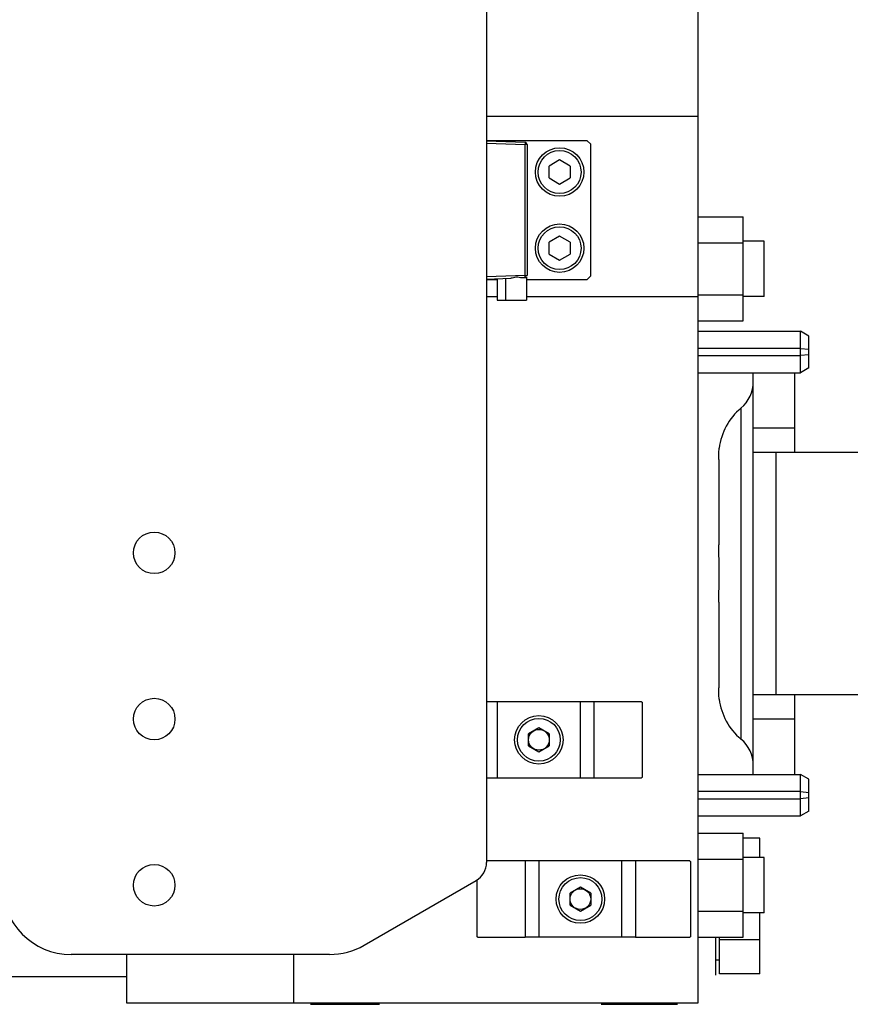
# Model space of a CAD drawing. Extents: x -1709 to 1181, y 8 to 1580.
# Tile 14 of 70: x -693 to -573, y 162 to 304. Entities that reach past the tile are written whole.
import ezdxf

# ---------------------------------------------------------------- set-up
doc = ezdxf.new("R2010")
doc.units = 0
doc.header["$LTSCALE"] = 65.395
doc.layers.get('0').update_dxf_attribs({"linetype": 'CONTINUOUS'})

msp = doc.modelspace()

# ---------------------------------------------------------------- linework, layer by layer
at = {"color": 6, "linetype": 'CONTINUOUS'}
for p, q in [((-625.13, 442.05), (-625.13, 182.61)), ((-594.58, 162.33), (-594.58, 307.33)), ((-610.58, 286.83), (-625.13, 286.83)), ((-619.28, 286.3), (-619.28, 267.37)), ((-610.08, 267.33), (-610.08, 286.33)), ((-594.58, 275.84), (-588.08, 275.84)), ((-588.08, 260.83), (-588.08, 275.84)), ((-594.58, 272.09), (-588.08, 272.09)), ((-585.03, 272.33), (-588.08, 272.33)), ((-585.03, 264.33), (-585.03, 272.33)), ((-610.08, 267.33), (-610.58, 266.83)), ((-625.13, 266.87), (-621.65, 267)), ((-625.13, 266.83), (-623.58, 266.83)), ((-623.58, 266.93), (-623.58, 263.83)), ((-622.38, 266.97), (-622.38, 263.83)), ((-619.38, 267.14), (-619.38, 263.83)), ((-619.38, 266.83), (-610.58, 266.83)), ((-594.58, 264.58), (-588.08, 264.58)), ((-623.58, 263.83), (-619.38, 263.83)), ((-585.03, 264.33), (-588.08, 264.33)), ((-594.58, 260.83), (-588.08, 260.83)), ((-594.58, 259.33), (-579.78, 259.33)), ((-578.58, 258.64), (-579.78, 259.33)), ((-579.78, 253.33), (-579.78, 259.33)), ((-578.58, 256.73), (-578.58, 258.64)), ((-578.58, 254.03), (-578.58, 255.93)), ((-594.58, 253.33), (-579.78, 253.33)), ((-586.61, 195.33), (-586.61, 253.33)), ((-580.61, 241.83), (-580.61, 253.33)), ((-578.58, 254.03), (-579.78, 253.33)), ((-563.61, 241.83), (-586.61, 241.83)), ((-568.27, 206.83), (-586.61, 206.83)), ((-580.61, 195.33), (-580.61, 206.83)), ((-602.77, 205.83), (-609.61, 205.83)), ((-609.61, 194.83), (-602.77, 194.83)), ((-594.58, 195.33), (-579.78, 195.33)), ((-578.58, 194.64), (-579.78, 195.33)), ((-579.78, 189.33), (-579.78, 195.33)), ((-578.58, 192.73), (-578.58, 194.64)), ((-578.58, 190.03), (-578.58, 191.93)), ((-594.58, 189.33), (-579.78, 189.33)), ((-578.58, 190.03), (-579.78, 189.33)), ((-594.58, 186.84), (-588.08, 186.84)), ((-588.08, 171.83), (-588.08, 186.84)), ((-585.68, 186.15), (-588.08, 186.15)), ((-585.68, 183.33), (-585.68, 186.15)), ((-619.55, 182.83), (-625.13, 182.83)), ((-595.79, 182.83), (-603.61, 182.83)), ((-594.58, 183.09), (-588.08, 183.09)), ((-585.03, 183.33), (-588.08, 183.33)), ((-585.03, 175.33), (-585.03, 183.33)), ((-642.81, 170.67), (-626.63, 180.01)), ((-594.58, 175.58), (-588.08, 175.58)), ((-585.03, 175.33), (-588.08, 175.33)), ((-585.68, 166.52), (-585.68, 175.33)), ((-626.39, 171.83), (-619.55, 171.83)), ((-603.61, 171.83), (-595.79, 171.83)), ((-594.58, 171.83), (-588.08, 171.83)), ((-585.68, 171.43), (-591.48, 171.43)), ((-647.81, 169.33), (-685.13, 169.33)), ((-677.13, 169.33), (-677.13, 162.33)), ((-653.03, 169.33), (-653.03, 162.33)), ((-591.48, 168.53), (-592.08, 168.53)), ((-585.68, 166.52), (-591.48, 166.52)), ((-677.13, 166.08), (-695.13, 166.08)), ((-677.13, 162.33), (-594.58, 162.33))]:
    msp.add_line(p, q, dxfattribs=at)
at = {"color": 2, "linetype": 'CONTINUOUS'}
for p, q in [((-594.58, 290.33), (-625.13, 290.33)), ((-619.57, 286.6), (-625.13, 286.79)), ((-625.13, 286.49), (-619.57, 286.3)), ((-619.28, 286.3), (-619.57, 286.3)), ((-610.58, 286.83), (-610.08, 286.33)), ((-614.58, 284.07), (-616.08, 283.2)), ((-616.08, 281.47), (-616.08, 283.2)), ((-613.08, 283.2), (-614.58, 284.07)), ((-613.08, 283.2), (-613.08, 281.47)), ((-616.08, 281.47), (-614.58, 280.6)), ((-614.58, 280.6), (-613.08, 281.47)), ((-614.58, 273.07), (-616.08, 272.2)), ((-613.08, 272.2), (-614.58, 273.07)), ((-616.08, 270.47), (-616.08, 272.2)), ((-613.08, 272.2), (-613.08, 270.47)), ((-616.08, 270.47), (-614.58, 269.6)), ((-614.58, 269.6), (-613.08, 270.47)), ((-619.57, 267.37), (-619.28, 267.37)), ((-619.57, 267.07), (-620.03, 267.05)), ((-625.13, 264.33), (-623.58, 264.33)), ((-619.38, 264.33), (-594.58, 264.33)), ((-579.78, 256.85), (-594.58, 256.85)), ((-579.78, 256.85), (-578.58, 256.73)), ((-578.58, 255.93), (-578.58, 256.73)), ((-594.58, 255.81), (-579.78, 255.81)), ((-578.58, 255.93), (-579.78, 255.81)), ((-591.61, 240.82), (-591.61, 228.47)), ((-591.61, 220.2), (-591.61, 207.84)), ((-609.61, 205.83), (-625.13, 205.83)), ((-602.66, 205.62), (-602.66, 195.05)), ((-617.58, 202.07), (-619.08, 201.2)), ((-616.08, 201.2), (-617.58, 202.07)), ((-619.08, 199.47), (-619.08, 201.2)), ((-616.08, 201.2), (-616.08, 199.47)), ((-619.08, 199.47), (-617.58, 198.6)), ((-617.58, 198.6), (-616.08, 199.47)), ((-625.13, 194.83), (-609.61, 194.83)), ((-579.78, 192.85), (-594.58, 192.85)), ((-579.78, 192.85), (-578.58, 192.73)), ((-578.58, 191.93), (-578.58, 192.73)), ((-594.58, 191.81), (-579.78, 191.81)), ((-578.58, 191.93), (-579.78, 191.81)), ((-603.61, 182.83), (-619.55, 182.83)), ((-595.67, 182.57), (-595.67, 172.1)), ((-626.51, 172.05), (-626.51, 180.09)), ((-611.58, 179.07), (-613.08, 178.2)), ((-613.08, 176.47), (-613.08, 178.2)), ((-610.08, 178.2), (-611.58, 179.07)), ((-610.08, 178.2), (-610.08, 176.47)), ((-613.08, 176.47), (-611.58, 175.6)), ((-611.58, 175.6), (-610.08, 176.47)), ((-603.61, 171.83), (-619.55, 171.83)), ((-592.08, 171.83), (-592.08, 166.33)), ((-591.48, 166.52), (-591.48, 171.83)), ((-650.58, 162.13), (-640.58, 162.13)), ((-649.08, 162.23), (-646.4, 162.23)), ((-608.58, 162.13), (-597.58, 162.13))]:
    msp.add_line(p, q, dxfattribs=at)
at = {"color": 9, "linetype": 'CONTINUOUS'}
for p, q in [((-619.57, 267.37), (-619.57, 286.3)), ((-619.57, 267.37), (-625.13, 267.17)), ((-588.39, 248.23), (-588.39, 200.44)), ((-580.61, 245.36), (-586.61, 245.36)), ((-583.38, 241.83), (-583.38, 206.83)), ((-623.58, 205.83), (-623.58, 194.83)), ((-611.58, 194.83), (-611.58, 205.83)), ((-609.61, 194.83), (-609.61, 205.83)), ((-580.61, 203.3), (-586.61, 203.3)), ((-619.55, 182.83), (-619.55, 171.83)), ((-617.58, 182.83), (-617.58, 171.83)), ((-605.58, 171.83), (-605.58, 182.83)), ((-603.61, 182.83), (-603.61, 171.83))]:
    msp.add_line(p, q, dxfattribs=at)
at = {"color": 6, "linetype": 'CONTINUOUS'}
for centre, radius in [((-614.58, 282.33), 3.5), ((-614.58, 282.33), 3.1), ((-614.58, 271.33), 3.5), ((-614.58, 271.33), 3.1), ((-673.13, 203.33), 3), ((-617.58, 200.33), 3.5), ((-617.58, 200.33), 3.1), ((-673.13, 179.33), 3), ((-611.58, 177.33), 3.5), ((-611.58, 177.33), 3.1)]:
    msp.add_circle(centre, radius, dxfattribs=at)
at = {"color": 2, "linetype": 'CONTINUOUS'}
for centre, radius in [((-673.13, 227.33), 3), ((-617.58, 200.33), 1.5), ((-611.58, 177.33), 1.5)]:
    msp.add_circle(centre, radius, dxfattribs=at)
msp.add_arc((-619.58, 286.3), 0.3, 0, 88, dxfattribs=at)
at = {"color": 6, "linetype": 'CONTINUOUS'}
for centre, radius, start, end in [((-591.61, 252.06), 5, 310.0052, 359.7138), ((-582.61, 241.33), 9, 130.0052, 172.8191), ((-582.61, 207.33), 9, 187.1809, 229.9948), ((-591.61, 196.61), 5, 0.2862, 49.9948), ((-628.13, 182.61), 3, 300, 360), ((-685.13, 179.33), 10, 180, 270), ((-647.81, 179.33), 10, 270, 300)]:
    msp.add_arc(centre, radius, start, end, dxfattribs=at)
at = {"color": 2, "linetype": 'CONTINUOUS'}
for points, knots in [([(-619.57, 286.6), (-619.57, 286.6), (-619.57, 286.59), (-619.57, 286.57), (-619.57, 286.54), (-619.57, 286.51), (-619.57, 286.46), (-619.57, 286.39), (-619.57, 286.34), (-619.57, 286.3)], [0, 0, 0, 0, 0.020525, 0.077645, 0.169838, 0.293995, 0.445265, 0.618452, 1, 1, 1, 1]), ([(-619.57, 267.07), (-619.57, 267.07), (-619.57, 267.08), (-619.57, 267.09), (-619.57, 267.12), (-619.57, 267.16), (-619.57, 267.2), (-619.57, 267.27), (-619.57, 267.33), (-619.57, 267.37)], [0, 0, 0, 0, 0.020259, 0.077191, 0.169349, 0.293207, 0.444305, 0.617316, 1, 1, 1, 1]), ([(-619.57, 267.07), (-619.54, 267.07), (-619.49, 267.08), (-619.44, 267.1), (-619.41, 267.12), (-619.39, 267.13), (-619.39, 267.14), (-619.38, 267.14), (-619.38, 267.14)], [0, 0, 0, 0, 0.404549, 0.722237, 0.842281, 0.92982, 0.982421, 1, 1, 1, 1]), ([(-619.39, 267.13), (-619.41, 267.12), (-619.46, 267.09), (-619.53, 267.07), (-619.57, 267.07)], [0, 0, 0, 0, 0.370428, 1, 1, 1, 1]), ([(-591.61, 240.82), (-591.61, 241.06), (-591.6, 241.61), (-591.56, 242.15), (-591.54, 242.46)], [0, 0, 0, 0, 0.438608, 1, 1, 1, 1]), ([(-591.54, 224.33), (-591.54, 225.08), (-591.55, 226.16), (-591.59, 227.54), (-591.61, 228.18), (-591.61, 228.47)], [0, 0, 0, 0, 0.539907, 0.786266, 1, 1, 1, 1]), ([(-591.61, 220.2), (-591.61, 220.49), (-591.59, 221.13), (-591.55, 222.5), (-591.54, 223.59), (-591.54, 224.33)], [0, 0, 0, 0, 0.213738, 0.460103, 1, 1, 1, 1]), ([(-591.54, 206.21), (-591.54, 206.24), (-591.58, 206.79), (-591.61, 207.33), (-591.61, 207.84)], [0, 0, 0, 0, 0.062256, 1, 1, 1, 1]), ([(-602.77, 205.83), (-602.75, 205.83), (-602.72, 205.83), (-602.68, 205.78), (-602.66, 205.71), (-602.66, 205.65), (-602.66, 205.62)], [0, 0, 0, 0, 0.199378, 0.399018, 0.657006, 1, 1, 1, 1]), ([(-602.66, 195.05), (-602.66, 195.02), (-602.66, 194.96), (-602.68, 194.89), (-602.72, 194.84), (-602.75, 194.83), (-602.77, 194.83)], [0, 0, 0, 0, 0.342995, 0.600982, 0.800622, 1, 1, 1, 1]), ([(-595.79, 182.83), (-595.77, 182.83), (-595.73, 182.82), (-595.69, 182.76), (-595.67, 182.67), (-595.67, 182.6), (-595.67, 182.57)], [0, 0, 0, 0, 0.18226, 0.378191, 0.643949, 1, 1, 1, 1]), ([(-595.67, 172.1), (-595.67, 172.06), (-595.67, 171.99), (-595.69, 171.91), (-595.73, 171.84), (-595.77, 171.83), (-595.79, 171.83)], [0, 0, 0, 0, 0.356051, 0.621809, 0.81774, 1, 1, 1, 1]), ([(-626.39, 171.83), (-626.41, 171.83), (-626.45, 171.84), (-626.49, 171.89), (-626.5, 171.96), (-626.51, 172.02), (-626.51, 172.05)], [0, 0, 0, 0, 0.199378, 0.399018, 0.657006, 1, 1, 1, 1])]:
    msp.add_open_spline(points, degree=3, knots=knots, dxfattribs=at)
at = {"color": 6, "linetype": 'CONTINUOUS'}
msp.add_open_spline([(-620.03, 267.05), (-620.15, 267.05), (-620.42, 267.1), (-620.84, 267.17), (-621.25, 267.07), (-621.52, 267), (-621.65, 267)], degree=3, knots=[0, 0, 0, 0, 0.235721, 0.49502, 0.756492, 1, 1, 1, 1], dxfattribs=at)

doc.saveas('drawing.dxf')
